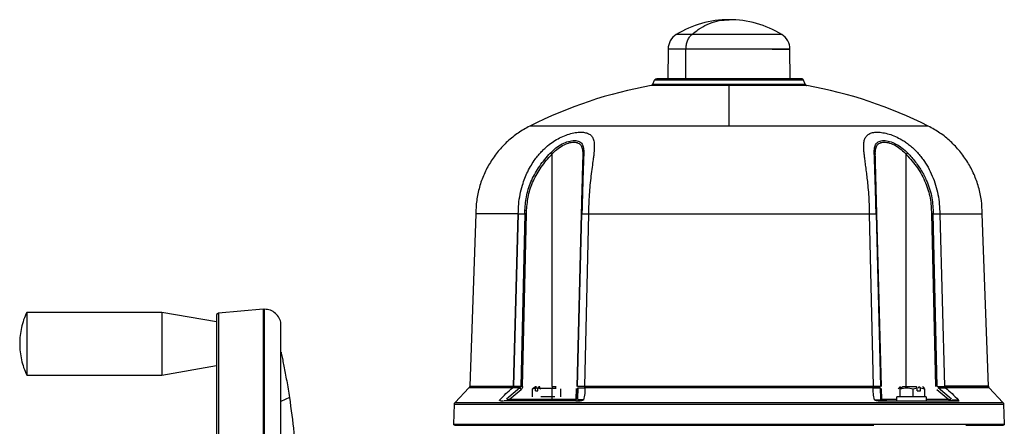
# Model space of a CAD drawing. Header units: millimetres. Extents: x 382 to 2568, y 89 to 1789.
# Tile 41 of 41: x 2084 to 2484, y 1203 to 1368. Entities that reach past the tile are written whole.
import ezdxf

# ---------------------------------------------------------------- set-up
doc = ezdxf.new("R2010")
doc.units = ezdxf.units.MM

msp = doc.modelspace()

# ---------------------------------------------------------------- linework, layer by layer
at = {"color": 7, "linetype": 'Continuous', "lineweight": 25}
for p, q in [((2347.48, 1356.51), (2347.37, 1344.47)), ((2397.16, 1344.47), (2397.06, 1356.51)), ((2341.32, 1342.25), (2342.01, 1343.86)), ((2403.21, 1342.25), (2402.52, 1343.86)), ((2289.22, 1289.48), (2289.22, 1291.05)), ((2289.93, 1289.48), (2289.93, 1291.04)), ((2432.11, 1289.48), (2432.07, 1291.05)), ((2432.4, 1289.48), (2432.36, 1291.04)), ((2269.23, 1289.48), (2266.78, 1219.37)), ((2284.61, 1219.37), (2286.51, 1289.48)), ((2284.67, 1219.37), (2286.57, 1289.48)), ((2286.54, 1289.41), (2286.54, 1289.46)), ((2286.55, 1289.46), (2286.54, 1289.46)), ((2286.55, 1289.46), (2286.54, 1289.41)), ((2286.57, 1289.48), (2289.22, 1289.48)), ((2289.22, 1289.48), (2287.59, 1219.32)), ((2288.3, 1219.31), (2289.93, 1289.48)), ((2312.13, 1289.48), (2310.29, 1219.31)), ((2310.59, 1219.32), (2312.42, 1289.48)), ((2312.42, 1289.48), (2315.07, 1289.48)), ((2315.07, 1289.41), (2313.51, 1219.37)), ((2429.46, 1289.48), (2432.11, 1289.48)), ((2431.02, 1219.37), (2429.46, 1289.41)), ((2432.11, 1289.48), (2433.95, 1219.32)), ((2434.24, 1219.31), (2432.4, 1289.48)), ((2454.61, 1289.48), (2456.23, 1219.31)), ((2455.31, 1289.48), (2457.96, 1289.48)), ((2456.94, 1219.32), (2455.31, 1289.48)), ((2457.96, 1289.41), (2459.86, 1219.37)), ((2458, 1289.41), (2457.98, 1289.46)), ((2477.75, 1219.37), (2475.3, 1289.48)), ((2182.74, 1250.67), (2164.62, 1249.09)), ((2182.74, 1250.67), (2183.32, 1250.7)), ((2141.56, 1249.42), (2086.56, 1249.42)), ((2163.71, 1245.51), (2141.56, 1249.42)), ((2190.01, 1059.34), (2190.01, 1244.01)), ((2141.56, 1223.92), (2163.71, 1227.83)), ((2086.56, 1223.92), (2141.56, 1223.92)), ((2260.82, 1212.74), (2266.48, 1218.69)), ((2287.13, 1218.71), (2281.77, 1214.09)), ((2282.87, 1213.96), (2287.67, 1218.09)), ((2287.13, 1218.71), (2284.32, 1218.71)), ((2287.59, 1219.32), (2284.66, 1219.32)), ((2292.29, 1218.32), (2293.53, 1218.73)), ((2292.57, 1218.43), (2292.29, 1218.32)), ((2292.29, 1215.07), (2292.29, 1218.32)), ((2293.59, 1219.1), (2292.54, 1218.49)), ((2294.57, 1218.32), (2293.51, 1218.73)), ((2293.53, 1218.73), (2294.01, 1219.07)), ((2293.53, 1217.47), (2293.53, 1218.73)), ((2294.97, 1219.07), (2294.49, 1218.73)), ((2294.49, 1217.47), (2294.49, 1218.73)), ((2294.49, 1218.73), (2295.73, 1218.32)), ((2295.35, 1219.07), (2294.97, 1219.07)), ((2295.35, 1218.57), (2295.35, 1219.07)), ((2300.41, 1218.57), (2300.41, 1219.07)), ((2301.64, 1219.07), (2301.64, 1218.57)), ((2303.75, 1218.32), (2303.75, 1215.07)), ((2310.15, 1213.96), (2310.27, 1218.49)), ((2310.26, 1218.09), (2310.15, 1213.96)), ((2313.51, 1219.32), (2310.59, 1219.32)), ((2310.6, 1214.09), (2310.72, 1218.71)), ((2310.72, 1218.71), (2310.6, 1214.09)), ((2310.72, 1218.71), (2313.53, 1218.71)), ((2310.72, 1218.71), (2313.53, 1218.71)), ((2431, 1218.71), (2433.81, 1218.71)), ((2433.95, 1219.32), (2431.02, 1219.32)), ((2431.02, 1219.32), (2433.95, 1219.32)), ((2433.81, 1218.71), (2433.93, 1214.09)), ((2434.38, 1213.96), (2434.26, 1218.49)), ((2434.38, 1213.96), (2434.27, 1218.09)), ((2442.06, 1219.09), (2441.45, 1218.73)), ((2442.92, 1219.07), (2441.88, 1218.32)), ((2441.88, 1215.07), (2441.88, 1218.32)), ((2447.18, 1218.32), (2448.86, 1218.73)), ((2447.18, 1215.07), (2447.18, 1218.32)), ((2448.86, 1218.73), (2448.5, 1219.07)), ((2448.86, 1217.47), (2448.86, 1218.73)), ((2449.5, 1218.57), (2449.5, 1219.07)), ((2449.5, 1219.07), (2449.78, 1219.07)), ((2449.78, 1219.07), (2450.14, 1218.73)), ((2450.14, 1218.73), (2451.81, 1218.32)), ((2450.14, 1217.47), (2450.14, 1218.73)), ((2451.58, 1218.73), (2450.96, 1219.09)), ((2451.81, 1218.32), (2451.48, 1218.77)), ((2451.81, 1218.32), (2451.81, 1215.07)), ((2456.86, 1218.09), (2461.66, 1213.96)), ((2456.94, 1219.32), (2459.87, 1219.32)), ((2462.77, 1214.09), (2457.4, 1218.71)), ((2457.4, 1218.71), (2460.22, 1218.71)), ((2478.05, 1218.69), (2483.71, 1212.74)), ((2282.87, 1213.96), (2282.03, 1213.8)), ((2300.14, 1213.96), (2282.87, 1213.96)), ((2293.53, 1217.47), (2294.49, 1217.47)), ((2301.47, 1215.07), (2295.73, 1215.07)), ((2310.15, 1213.96), (2310.25, 1213.8)), ((2312.97, 1213.83), (2310.56, 1213.83)), ((2310.56, 1213.83), (2312.97, 1213.83)), ((2431.56, 1213.83), (2433.97, 1213.83)), ((2433.93, 1214.09), (2433.97, 1213.83)), ((2434.28, 1213.8), (2434.38, 1213.96)), ((2440.51, 1213.47), (2440.51, 1215.07)), ((2447.18, 1215.07), (2441.88, 1215.07)), ((2451.81, 1215.07), (2447.18, 1215.07)), ((2448.86, 1217.47), (2450.14, 1217.47)), ((2452.51, 1215.07), (2452.51, 1213.47)), ((2461.66, 1213.96), (2462.51, 1213.8)), ((2462.51, 1213.8), (2461.66, 1213.96)), ((2463.03, 1213.83), (2465.44, 1213.83)), ((2260.28, 1203.99), (2260.57, 1212.1)), ((2436.47, 1213.47), (2434.32, 1213.47)), ((2463.77, 1213.47), (2462.67, 1213.47)), ((2463.77, 1213.47), (2465.86, 1213.47)), ((2483.96, 1212.1), (2484.25, 1203.99))]:
    msp.add_line(p, q, dxfattribs=at)
at = {"color": 8, "linetype": 'Continuous', "lineweight": 25}
for p, q in [((2354.66, 1344.47), (2354.74, 1356.51)), ((2300.14, 1313.68), (2300.14, 1219.3)), ((2444.39, 1219.07), (2444.39, 1313.68)), ((2300.14, 1218.35), (2300.14, 1213.96)), ((2193.44, 1214.77), (2190.01, 1213.12)), ((2461.66, 1213.96), (2452.51, 1213.96)), ((2437.14, 1213.31), (2434.53, 1213.31)), ((2464.07, 1213.31), (2462, 1213.31))]:
    msp.add_line(p, q, dxfattribs=at)
at = {"color": 7, "linetype": 'Continuous', "lineweight": 25}
for centre, radius, start, end in [((2372.27, 1327.47), 41, 90.0235, 121.5492), ((2372.27, 1327.47), 41, 58.4507, 90.0235), ((2354.48, 1356.45), 7, 121.5506, 179.5217), ((2390.06, 1356.45), 7, 0.5144, 58.4494), ((2372.27, 1164.47), 180, 100.139, 116.7608), ((2372.27, 1164.47), 180, 63.2391, 79.8617), ((2478.75, 1219.4), 1, 181.9546, 225.2203)]:
    msp.add_arc(centre, radius, start, end, dxfattribs=at)
for points in [[(2357.1, 1362.41), (2358.26, 1363.33), (2360.58, 1365.17), (2364.36, 1367.03), (2368.27, 1368.25), (2370.94, 1368.4), (2372.27, 1368.47)], [(2354.74, 1356.51), (2354.77, 1357.1), (2354.84, 1358.28), (2355.34, 1359.92), (2356.08, 1361.37), (2356.76, 1362.06), (2357.1, 1362.41)], [(2389.8, 1356.51), (2390.88, 1356.51), (2393.04, 1356.51), (2395.31, 1356.51), (2396.74, 1356.51), (2397.22, 1356.51), (2396.74, 1356.51), (2395.32, 1356.51), (2393.01, 1356.51), (2389.91, 1356.51), (2386.13, 1356.51), (2381.81, 1356.51), (2377.13, 1356.51), (2372.27, 1356.51), (2367.4, 1356.51), (2362.73, 1356.51), (2358.37, 1356.51), (2355.95, 1356.51), (2354.74, 1356.51)], [(2341.32, 1342.25), (2341.29, 1342.18), (2341.21, 1342.03), (2341.03, 1341.86), (2340.82, 1341.72), (2340.66, 1341.68), (2340.58, 1341.66)], [(2341.32, 1342.25), (2341.44, 1342.25), (2341.67, 1342.25), (2343.51, 1342.25), (2346.37, 1342.25), (2350.25, 1342.25), (2354.96, 1342.25), (2360.35, 1342.25), (2366.19, 1342.25), (2372.27, 1342.25), (2378.34, 1342.25), (2384.18, 1342.25), (2389.57, 1342.25), (2394.28, 1342.25), (2398.16, 1342.25), (2401.02, 1342.25), (2402.86, 1342.25), (2403.09, 1342.25), (2403.21, 1342.25)], [(2342.01, 1343.86), (2342.05, 1343.95), (2342.14, 1344.12), (2342.37, 1344.32), (2342.64, 1344.45), (2342.83, 1344.46), (2342.93, 1344.47)], [(2402.52, 1343.86), (2402.41, 1343.86), (2402.19, 1343.86), (2400.39, 1343.86), (2397.59, 1343.86), (2393.8, 1343.86), (2389.19, 1343.86), (2383.92, 1343.86), (2378.21, 1343.86), (2372.27, 1343.86), (2366.32, 1343.86), (2360.61, 1343.86), (2355.35, 1343.86), (2350.73, 1343.86), (2346.94, 1343.86), (2344.14, 1343.86), (2342.35, 1343.86), (2342.12, 1343.86), (2342.01, 1343.86)], [(2401.6, 1344.47), (2401.49, 1344.47), (2401.28, 1344.47), (2399.53, 1344.47), (2396.82, 1344.47), (2393.14, 1344.47), (2388.67, 1344.47), (2383.57, 1344.47), (2378.03, 1344.47), (2372.27, 1344.47), (2366.51, 1344.47), (2360.97, 1344.47), (2355.86, 1344.47), (2351.39, 1344.47), (2347.71, 1344.47), (2345, 1344.47), (2343.26, 1344.47), (2343.04, 1344.47), (2342.93, 1344.47)], [(2402.52, 1343.86), (2402.48, 1343.95), (2402.39, 1344.12), (2402.16, 1344.32), (2401.9, 1344.45), (2401.7, 1344.46), (2401.6, 1344.47)], [(2403.21, 1342.25), (2403.24, 1342.18), (2403.32, 1342.03), (2403.5, 1341.86), (2403.71, 1341.72), (2403.87, 1341.68), (2403.95, 1341.66)], [(2372.27, 1341.66), (2370.19, 1341.66), (2366.04, 1341.66), (2360.06, 1341.66), (2354.55, 1341.66), (2349.72, 1341.66), (2345.75, 1341.66), (2342.82, 1341.66), (2340.93, 1341.66), (2340.7, 1341.66), (2340.58, 1341.66)], [(2372.27, 1325.19), (2372.27, 1327.07), (2372.27, 1330.83), (2372.27, 1335.35), (2372.27, 1339.1), (2372.27, 1340.81), (2372.27, 1341.66)], [(2403.95, 1341.66), (2403.83, 1341.66), (2403.6, 1341.66), (2401.71, 1341.66), (2398.79, 1341.66), (2394.81, 1341.66), (2389.98, 1341.66), (2384.47, 1341.66), (2378.49, 1341.66), (2374.34, 1341.66), (2372.27, 1341.66)], [(2291.22, 1325.19), (2289.61, 1324.3), (2286.39, 1322.51), (2282.09, 1319.02), (2278.27, 1315.02), (2275.06, 1310.51), (2272.49, 1305.61), (2270.63, 1300.41), (2269.45, 1294.99), (2269.3, 1291.32), (2269.23, 1289.48)], [(2372.27, 1325.19), (2368.73, 1325.19), (2361.66, 1325.19), (2351.23, 1325.19), (2341.16, 1325.19), (2331.63, 1325.19), (2322.79, 1325.19), (2314.79, 1325.19), (2307.78, 1325.19), (2301.88, 1325.19), (2297.17, 1325.19), (2293.77, 1325.19), (2291.62, 1325.19), (2291.35, 1325.19), (2291.22, 1325.19)], [(2453.31, 1325.19), (2453.18, 1325.19), (2452.91, 1325.19), (2450.76, 1325.19), (2447.36, 1325.19), (2442.66, 1325.19), (2436.75, 1325.19), (2429.74, 1325.19), (2421.75, 1325.19), (2412.91, 1325.19), (2403.37, 1325.19), (2393.3, 1325.19), (2382.88, 1325.19), (2375.8, 1325.19), (2372.27, 1325.19)], [(2475.3, 1289.48), (2475.23, 1291.32), (2475.08, 1294.99), (2473.9, 1300.41), (2472.05, 1305.61), (2469.47, 1310.51), (2466.26, 1315.02), (2462.45, 1319.02), (2458.14, 1322.51), (2454.92, 1324.3), (2453.31, 1325.19)], [(2286.51, 1289.48), (2284.72, 1289.48), (2281.15, 1289.48), (2276.89, 1289.48), (2273.48, 1289.48), (2271.05, 1289.48), (2269.51, 1289.48), (2269.32, 1289.48), (2269.23, 1289.48)], [(2289.93, 1289.48), (2289.86, 1289.48), (2289.73, 1289.48), (2289.54, 1289.48), (2289.37, 1289.48), (2289.27, 1289.48), (2289.22, 1289.48)], [(2312.42, 1289.48), (2312.38, 1289.48), (2312.29, 1289.48), (2312.2, 1289.48), (2312.14, 1289.48), (2312.14, 1289.48), (2312.13, 1289.48)], [(2315.15, 1289.48), (2318, 1289.48), (2323.7, 1289.48), (2332.87, 1289.48), (2342.38, 1289.48), (2352.18, 1289.48), (2362.18, 1289.48), (2372.27, 1289.48), (2382.36, 1289.48), (2392.35, 1289.48), (2402.15, 1289.48), (2411.66, 1289.48), (2420.83, 1289.48), (2426.53, 1289.48), (2429.38, 1289.48)], [(2432.4, 1289.48), (2432.4, 1289.48), (2432.39, 1289.48), (2432.33, 1289.48), (2432.24, 1289.48), (2432.15, 1289.48), (2432.11, 1289.48)], [(2455.31, 1289.48), (2455.26, 1289.48), (2455.17, 1289.48), (2454.99, 1289.48), (2454.8, 1289.48), (2454.67, 1289.48), (2454.61, 1289.48)], [(2458.02, 1289.48), (2459.81, 1289.48), (2463.38, 1289.48), (2467.64, 1289.48), (2471.05, 1289.48), (2473.48, 1289.48), (2475.02, 1289.48), (2475.21, 1289.48), (2475.3, 1289.48)], [(2182.74, 1250.67), (2182.74, 1250.58), (2182.74, 1250.4), (2182.74, 1248.91), (2182.74, 1246.56), (2182.74, 1243.28), (2182.74, 1239.12), (2182.74, 1234.12), (2182.74, 1228.32), (2182.74, 1221.79), (2182.74, 1214.58), (2182.74, 1206.76), (2182.74, 1198.41), (2182.74, 1189.62), (2182.74, 1180.46), (2182.74, 1171.02), (2182.74, 1161.39), (2182.74, 1151.67), (2182.74, 1141.95), (2182.74, 1132.33), (2182.74, 1122.89), (2182.74, 1113.72), (2182.74, 1104.93), (2182.74, 1096.58), (2182.74, 1088.77), (2182.74, 1081.55), (2182.74, 1075.02), (2182.74, 1069.22), (2182.74, 1064.22), (2182.74, 1060.06), (2182.74, 1056.78), (2182.74, 1054.43), (2182.74, 1052.95), (2182.74, 1052.76), (2182.74, 1052.67)], [(2183.32, 1052.65), (2183.32, 1052.74), (2183.32, 1052.92), (2183.32, 1054.4), (2183.32, 1056.75), (2183.32, 1060.04), (2183.32, 1064.2), (2183.32, 1069.2), (2183.32, 1075), (2183.32, 1081.54), (2183.32, 1088.75), (2183.32, 1096.57), (2183.32, 1104.92), (2183.32, 1113.71), (2183.32, 1122.88), (2183.32, 1132.32), (2183.32, 1141.95), (2183.32, 1151.67), (2183.32, 1161.39), (2183.32, 1171.02), (2183.32, 1180.46), (2183.32, 1189.63), (2183.32, 1198.43), (2183.32, 1206.77), (2183.32, 1214.59), (2183.32, 1221.81), (2183.32, 1228.34), (2183.32, 1234.14), (2183.32, 1239.14), (2183.32, 1243.3), (2183.32, 1246.59), (2183.32, 1248.94), (2183.32, 1250.42), (2183.32, 1250.6), (2183.32, 1250.7)], [(2086.56, 1249.42), (2086.12, 1248.41), (2085.25, 1246.4), (2084.38, 1243.21), (2083.82, 1239.96), (2083.75, 1237.77), (2083.71, 1236.67)], [(2086.56, 1249.42), (2086.56, 1249.37), (2086.56, 1249.28), (2086.56, 1248.52), (2086.56, 1247.34), (2086.56, 1245.74), (2086.56, 1243.8), (2086.56, 1241.58), (2086.56, 1239.17), (2086.56, 1236.67), (2086.56, 1234.17), (2086.56, 1231.76), (2086.56, 1229.54), (2086.56, 1227.6), (2086.56, 1226), (2086.56, 1224.82), (2086.56, 1224.06), (2086.56, 1223.97), (2086.56, 1223.92)], [(2141.56, 1249.42), (2141.56, 1249.37), (2141.56, 1249.28), (2141.56, 1248.52), (2141.56, 1247.34), (2141.56, 1245.74), (2141.56, 1243.8), (2141.56, 1241.58), (2141.56, 1239.17), (2141.56, 1236.67), (2141.56, 1234.17), (2141.56, 1231.76), (2141.56, 1229.54), (2141.56, 1227.6), (2141.56, 1226), (2141.56, 1224.82), (2141.56, 1224.06), (2141.56, 1223.97), (2141.56, 1223.92)], [(2164.62, 1249.09), (2164.5, 1249.06), (2164.26, 1249.01), (2163.96, 1248.78), (2163.75, 1248.46), (2163.73, 1248.21), (2163.71, 1248.09)], [(2163.71, 1248.09), (2163.71, 1248), (2163.71, 1247.82), (2163.71, 1246.38), (2163.71, 1244.09), (2163.71, 1240.89), (2163.71, 1236.84), (2163.71, 1231.97), (2163.71, 1226.32), (2163.71, 1219.96), (2163.71, 1212.94), (2163.71, 1205.32), (2163.71, 1197.2), (2163.71, 1188.63), (2163.71, 1179.7), (2163.71, 1170.51), (2163.71, 1161.14), (2163.71, 1151.67), (2163.71, 1142.21), (2163.71, 1132.83), (2163.71, 1123.64), (2163.71, 1114.71), (2163.71, 1106.15), (2163.71, 1098.02), (2163.71, 1090.41), (2163.71, 1083.38), (2163.71, 1077.02), (2163.71, 1071.37), (2163.71, 1066.5), (2163.71, 1062.45), (2163.71, 1059.25), (2163.71, 1056.96), (2163.71, 1055.52), (2163.71, 1055.34), (2163.71, 1055.25)], [(2164.62, 1249.09), (2164.62, 1249), (2164.62, 1248.81), (2164.62, 1247.36), (2164.62, 1245.04), (2164.62, 1241.81), (2164.62, 1237.72), (2164.62, 1232.8), (2164.62, 1227.1), (2164.62, 1220.66), (2164.62, 1213.57), (2164.62, 1205.88), (2164.62, 1197.67), (2164.62, 1189.01), (2164.62, 1179.99), (2164.62, 1170.71), (2164.62, 1161.23), (2164.62, 1151.67), (2164.62, 1142.11), (2164.62, 1132.64), (2164.62, 1123.35), (2164.62, 1114.33), (2164.62, 1105.68), (2164.62, 1097.46), (2164.62, 1089.77), (2164.62, 1082.68), (2164.62, 1076.25), (2164.62, 1070.54), (2164.62, 1065.62), (2164.62, 1061.53), (2164.62, 1058.3), (2164.62, 1055.99), (2164.62, 1054.53), (2164.62, 1054.35), (2164.62, 1054.26)], [(2083.71, 1236.67), (2083.75, 1235.57), (2083.82, 1233.38), (2084.38, 1230.13), (2085.25, 1226.95), (2086.12, 1224.93), (2086.56, 1223.92)], [(2266.78, 1219.37), (2266.77, 1219.31), (2266.76, 1219.18), (2266.7, 1219), (2266.61, 1218.83), (2266.53, 1218.74), (2266.48, 1218.69)], [(2284.24, 1218.69), (2282.41, 1218.69), (2278.74, 1218.69), (2274.36, 1218.69), (2270.85, 1218.69), (2268.36, 1218.69), (2266.78, 1218.69), (2266.58, 1218.69), (2266.48, 1218.69)], [(2266.78, 1219.37), (2266.88, 1219.37), (2267.07, 1219.37), (2268.66, 1219.37), (2271.17, 1219.37), (2274.69, 1219.37), (2279.08, 1219.37), (2282.77, 1219.37), (2284.61, 1219.37)], [(2287.67, 1218.09), (2287.62, 1218.15), (2287.51, 1218.28), (2287.36, 1218.45), (2287.23, 1218.6), (2287.16, 1218.67), (2287.13, 1218.71)], [(2288.3, 1219.31), (2288.23, 1219.31), (2288.1, 1219.31), (2287.91, 1219.31), (2287.74, 1219.32), (2287.64, 1219.32), (2287.59, 1219.32)], [(2295.35, 1218.57), (2295.73, 1218.57), (2296.47, 1218.57), (2297.84, 1218.57), (2299.23, 1218.57), (2300.02, 1218.57), (2300.41, 1218.57)], [(2301.64, 1219.07), (2301.79, 1219.07), (2302.1, 1219.07), (2301.97, 1219.07), (2301.43, 1219.07), (2300.75, 1219.07), (2300.41, 1219.07)], [(2300.41, 1218.57), (2300.75, 1218.57), (2301.43, 1218.57), (2301.97, 1218.57), (2302.1, 1218.57), (2301.79, 1218.57), (2301.64, 1218.57)], [(2313.59, 1219.37), (2316.51, 1219.37), (2322.37, 1219.37), (2331.78, 1219.37), (2341.55, 1219.37), (2351.62, 1219.37), (2361.89, 1219.37), (2372.27, 1219.37), (2382.64, 1219.37), (2392.91, 1219.37), (2402.98, 1219.37), (2412.75, 1219.37), (2422.16, 1219.37), (2428.02, 1219.37), (2430.95, 1219.37)], [(2430.93, 1218.69), (2428, 1218.69), (2422.14, 1218.69), (2412.73, 1218.69), (2402.96, 1218.69), (2392.89, 1218.69), (2382.63, 1218.69), (2372.27, 1218.69), (2361.9, 1218.69), (2351.64, 1218.69), (2341.57, 1218.69), (2331.81, 1218.69), (2322.39, 1218.69), (2316.53, 1218.69), (2313.6, 1218.69)], [(2448.5, 1219.07), (2448.01, 1219.07), (2447.04, 1219.07), (2445.45, 1219.07), (2443.98, 1219.07), (2443.28, 1219.07), (2442.92, 1219.07)], [(2459.92, 1219.37), (2461.77, 1219.37), (2465.45, 1219.37), (2469.85, 1219.37), (2473.36, 1219.37), (2475.89, 1219.37), (2477.41, 1219.37), (2477.92, 1219.37), (2477.41, 1219.37), (2475.89, 1219.37), (2473.36, 1219.37), (2469.85, 1219.37), (2465.45, 1219.37), (2461.77, 1219.37), (2459.92, 1219.37)], [(2478.05, 1218.69), (2477.95, 1218.69), (2477.75, 1218.69), (2476.18, 1218.69), (2473.68, 1218.69), (2470.17, 1218.69), (2465.79, 1218.69), (2462.12, 1218.69), (2460.29, 1218.69)], [(2193.44, 1214.77), (2194.09, 1210.01), (2195.4, 1200.48), (2196.49, 1186.09), (2196.64, 1176.48), (2196.71, 1171.67)], [(2310.15, 1213.96), (2310.12, 1213.96), (2310.04, 1213.96), (2309.45, 1213.96), (2308.52, 1213.96), (2307.27, 1213.96), (2305.74, 1213.96), (2304, 1213.96), (2302.11, 1213.96), (2300.8, 1213.96), (2300.14, 1213.96)], [(2300.14, 1213.96), (2300.14, 1213.89), (2300.14, 1213.77), (2300.14, 1213.6), (2300.14, 1213.49), (2300.14, 1213.48), (2300.14, 1213.47)], [(2433.93, 1214.09), (2434, 1214.05), (2434.15, 1213.97), (2434.24, 1213.85), (2434.28, 1213.8)], [(2452.51, 1215.07), (2452.42, 1215.07), (2452.24, 1215.07), (2450.85, 1215.07), (2448.87, 1215.07), (2446.51, 1215.07), (2444.15, 1215.07), (2442.17, 1215.07), (2440.78, 1215.07), (2440.6, 1215.07), (2440.51, 1215.07)], [(2260.57, 1212.1), (2260.58, 1212.22), (2260.61, 1212.45), (2260.75, 1212.64), (2260.82, 1212.74)], [(2260.57, 1212.1), (2260.67, 1212.1), (2260.88, 1212.1), (2262.55, 1212.1), (2265.2, 1212.1), (2268.91, 1212.1), (2273.6, 1212.1), (2279.24, 1212.1), (2285.78, 1212.1), (2293.16, 1212.1), (2301.29, 1212.1), (2310.11, 1212.1), (2319.53, 1212.1), (2329.45, 1212.1), (2339.79, 1212.1), (2350.44, 1212.1), (2361.3, 1212.1), (2372.27, 1212.1), (2383.23, 1212.1), (2394.09, 1212.1), (2404.74, 1212.1), (2415.08, 1212.1), (2425.01, 1212.1), (2434.42, 1212.1), (2443.24, 1212.1), (2451.38, 1212.1), (2458.75, 1212.1), (2465.29, 1212.1), (2470.93, 1212.1), (2475.63, 1212.1), (2479.33, 1212.1), (2481.98, 1212.1), (2483.65, 1212.1), (2483.86, 1212.1), (2483.96, 1212.1)], [(2260.82, 1212.74), (2260.93, 1212.74), (2261.13, 1212.74), (2262.8, 1212.74), (2265.45, 1212.74), (2269.14, 1212.74), (2273.82, 1212.74), (2279.45, 1212.74), (2285.98, 1212.74), (2293.34, 1212.74), (2301.45, 1212.74), (2310.25, 1212.74), (2319.65, 1212.74), (2329.55, 1212.74), (2339.86, 1212.74), (2350.49, 1212.74), (2361.33, 1212.74), (2372.27, 1212.74), (2383.21, 1212.74), (2394.04, 1212.74), (2404.67, 1212.74), (2414.98, 1212.74), (2424.88, 1212.74), (2434.28, 1212.74), (2443.08, 1212.74), (2451.2, 1212.74), (2458.55, 1212.74), (2465.08, 1212.74), (2470.71, 1212.74), (2475.39, 1212.74), (2479.09, 1212.74), (2481.73, 1212.74), (2483.4, 1212.74), (2483.61, 1212.74), (2483.71, 1212.74)], [(2310.21, 1213.47), (2307.37, 1213.47), (2301.7, 1213.47), (2293.99, 1213.47), (2286.88, 1213.47), (2282.8, 1213.47), (2280.77, 1213.47)], [(2440.51, 1213.47), (2440.6, 1213.47), (2440.78, 1213.47), (2442.17, 1213.47), (2444.15, 1213.47), (2446.51, 1213.47), (2448.87, 1213.47), (2450.85, 1213.47), (2452.24, 1213.47), (2452.42, 1213.47), (2452.51, 1213.47)], [(2464.07, 1213.31), (2464.05, 1213.33), (2464.01, 1213.38), (2463.93, 1213.43), (2463.85, 1213.46), (2463.79, 1213.47), (2463.77, 1213.47)], [(2483.71, 1212.74), (2483.78, 1212.64), (2483.92, 1212.45), (2483.95, 1212.22), (2483.96, 1212.1)], [(2260.28, 1203.99), (2260.39, 1203.99), (2260.6, 1203.99), (2262.27, 1203.99), (2264.93, 1203.99), (2268.64, 1203.99), (2273.35, 1203.99), (2279.01, 1203.99), (2285.56, 1203.99), (2292.96, 1203.99), (2301.11, 1203.99), (2309.95, 1203.99), (2319.39, 1203.99), (2329.34, 1203.99), (2339.71, 1203.99), (2350.38, 1203.99), (2361.27, 1203.99), (2372.27, 1203.99), (2383.26, 1203.99), (2394.15, 1203.99), (2404.82, 1203.99), (2415.19, 1203.99), (2425.14, 1203.99), (2434.58, 1203.99), (2443.42, 1203.99), (2451.58, 1203.99), (2458.97, 1203.99), (2465.53, 1203.99), (2471.18, 1203.99), (2475.89, 1203.99), (2479.6, 1203.99), (2482.26, 1203.99), (2483.94, 1203.99), (2484.14, 1203.99), (2484.25, 1203.99)], [(2260.78, 1203.47), (2260.75, 1203.47), (2260.68, 1203.48), (2260.59, 1203.51), (2260.5, 1203.56), (2260.42, 1203.62), (2260.36, 1203.7), (2260.31, 1203.79), (2260.29, 1203.89), (2260.28, 1203.95), (2260.28, 1203.99)], [(2484.25, 1203.99), (2484.25, 1203.95), (2484.25, 1203.89), (2484.22, 1203.79), (2484.17, 1203.7), (2484.11, 1203.62), (2484.03, 1203.56), (2483.94, 1203.51), (2483.85, 1203.48), (2483.78, 1203.47), (2483.75, 1203.47)]]:
    msp.add_open_spline(points, degree=3, dxfattribs=at)
at = {"color": 8, "linetype": 'Continuous', "lineweight": 25}
for points in [[(2357.1, 1362.41), (2356.16, 1362.41), (2354.28, 1362.41), (2352.33, 1362.41), (2351.05, 1362.41), (2350.89, 1362.41), (2350.81, 1362.41)], [(2393.72, 1362.41), (2393.64, 1362.41), (2393.48, 1362.41), (2392.2, 1362.41), (2390.22, 1362.41), (2387.53, 1362.41), (2384.26, 1362.41), (2380.53, 1362.41), (2376.48, 1362.41), (2372.27, 1362.41), (2368.05, 1362.41), (2364.01, 1362.41), (2360.24, 1362.41), (2358.15, 1362.41), (2357.1, 1362.41)], [(2354.74, 1356.51), (2353.65, 1356.51), (2351.49, 1356.51), (2349.23, 1356.51), (2347.75, 1356.51), (2347.57, 1356.51), (2347.48, 1356.51)]]:
    msp.add_open_spline(points, degree=3, dxfattribs=at)
at = {"color": 7, "linetype": 'Continuous', "lineweight": 25}
for points, knots in [([(2286.54, 1289.46), (2286.57, 1290.79), (2286.64, 1293.45), (2287.23, 1297.38), (2288.11, 1300.92), (2289.18, 1304), (2290.38, 1306.74), (2291.77, 1309.3), (2293.24, 1311.53), (2294.65, 1313.34), (2295.96, 1314.82), (2297.6, 1316.45), (2299.6, 1318.11), (2302.08, 1319.75), (2304.65, 1321.06), (2307.27, 1322.02), (2309.78, 1322.59), (2312.05, 1322.77), (2313.98, 1322.57), (2315.51, 1321.99), (2316.58, 1321.02), (2317.13, 1319.85), (2317.39, 1318.63), (2317.48, 1317.44), (2317.46, 1316.14), (2317.37, 1314.74), (2317.21, 1313.26), (2316.95, 1311.18), (2316.57, 1308.41), (2316.1, 1304.89), (2315.69, 1301.18), (2315.37, 1297.33), (2315.15, 1293.43), (2315.12, 1290.78), (2315.11, 1289.46)], [0, 0, 0, 0, 0.0419839, 0.084172, 0.1252213, 0.1575368, 0.1876125, 0.2202109, 0.2500956, 0.272266, 0.2930923, 0.312635, 0.3452381, 0.375195, 0.4065587, 0.4379984, 0.4692531, 0.5006734, 0.5319909, 0.5632412, 0.5945075, 0.6258131, 0.645555, 0.6663955, 0.6885081, 0.7080802, 0.7289404, 0.7511485, 0.7912993, 0.8329564, 0.8755225, 0.9163011, 0.9582327, 1, 1, 1, 1]), ([(2429.43, 1289.46), (2429.41, 1290.79), (2429.38, 1293.45), (2429.16, 1297.38), (2428.87, 1300.92), (2428.53, 1304), (2428.19, 1306.74), (2427.84, 1309.3), (2427.54, 1311.53), (2427.31, 1313.34), (2427.16, 1314.82), (2427.05, 1316.45), (2427.06, 1318.11), (2427.34, 1319.75), (2427.98, 1321.06), (2429.08, 1322.02), (2430.62, 1322.59), (2432.57, 1322.77), (2434.85, 1322.57), (2437.36, 1321.99), (2439.98, 1321.02), (2442.25, 1319.85), (2444.16, 1318.63), (2445.75, 1317.44), (2447.25, 1316.14), (2448.65, 1314.74), (2449.96, 1313.26), (2451.56, 1311.18), (2453.31, 1308.41), (2455.03, 1304.89), (2456.36, 1301.18), (2457.31, 1297.33), (2457.89, 1293.43), (2457.96, 1290.78), (2458, 1289.46)], [0, 0, 0, 0, 0.041984, 0.084172, 0.125221, 0.157537, 0.187612, 0.220211, 0.250096, 0.272266, 0.293092, 0.312635, 0.345238, 0.375195, 0.406559, 0.437998, 0.469253, 0.500673, 0.531991, 0.563241, 0.594507, 0.625813, 0.645555, 0.666396, 0.688508, 0.70808, 0.72894, 0.751149, 0.791299, 0.832956, 0.875522, 0.916301, 0.958233, 1, 1, 1, 1]), ([(2299.56, 1314.23), (2300.31, 1314.94), (2301.79, 1316.37), (2304.38, 1318), (2307.02, 1319.08), (2309.46, 1319.46), (2311.36, 1319.07), (2312.58, 1317.99), (2313.17, 1316.36), (2313.18, 1314.94), (2313.19, 1314.23)], [0, 0, 0, 0, 0.125704, 0.25087, 0.375936, 0.500734, 0.62525, 0.750121, 0.875175, 1, 1, 1, 1]), ([(2300.14, 1313.68), (2300.82, 1314.37), (2302.16, 1315.74), (2304.53, 1317.34), (2306.98, 1318.42), (2309.25, 1318.79), (2311.04, 1318.41), (2312.18, 1317.33), (2312.74, 1315.73), (2312.76, 1314.36), (2312.77, 1313.68)], [0, 0, 0, 0, 0.125728, 0.250906, 0.375974, 0.50076, 0.625244, 0.750105, 0.875167, 1, 1, 1, 1]), ([(2431.35, 1314.23), (2431.35, 1314.94), (2431.36, 1316.37), (2431.96, 1318), (2433.18, 1319.08), (2435.1, 1319.46), (2437.53, 1319.07), (2440.17, 1317.99), (2442.75, 1316.36), (2444.23, 1314.94), (2444.97, 1314.23)], [0, 0, 0, 0, 0.125704, 0.25087, 0.375936, 0.500734, 0.62525, 0.750121, 0.875175, 1, 1, 1, 1]), ([(2431.77, 1313.68), (2431.78, 1314.37), (2431.8, 1315.74), (2432.36, 1317.34), (2433.51, 1318.42), (2435.3, 1318.79), (2437.58, 1318.41), (2440.02, 1317.33), (2442.38, 1315.73), (2443.72, 1314.36), (2444.39, 1313.68)], [0, 0, 0, 0, 0.125728, 0.250906, 0.375974, 0.50076, 0.625244, 0.750105, 0.875167, 1, 1, 1, 1]), ([(2289.22, 1291.05), (2289.39, 1293.11), (2289.75, 1297.29), (2291.89, 1303.35), (2295.1, 1309.15), (2298.06, 1312.52), (2299.56, 1314.23)], [0, 0, 0, 0, 0.238522, 0.483324, 0.737239, 1, 1, 1, 1]), ([(2299.56, 1314.23), (2299.6, 1314.2), (2299.67, 1314.13), (2299.81, 1313.99), (2299.97, 1313.84), (2300.09, 1313.73), (2300.14, 1313.68)], [0, 0, 0, 0, 0.246545, 0.5, 0.753455, 1, 1, 1, 1]), ([(2313.19, 1314.23), (2313.14, 1313.02), (2313.06, 1310.63), (2312.92, 1306.67), (2312.8, 1302.86), (2312.69, 1299.29), (2312.57, 1294.98), (2312.48, 1291.67), (2312.42, 1289.48)], [0, 0, 0, 0, 0.1775351, 0.3492808, 0.5167782, 0.6405039, 0.7619766, 1, 1, 1, 1]), ([(2313.19, 1314.23), (2313.13, 1314.2), (2313.01, 1314.13), (2312.87, 1313.99), (2312.78, 1313.84), (2312.77, 1313.73), (2312.77, 1313.68)], [0, 0, 0, 0, 0.246545, 0.5, 0.753455, 1, 1, 1, 1]), ([(2432.07, 1291.05), (2432.01, 1293.11), (2431.9, 1297.29), (2431.72, 1303.35), (2431.53, 1309.15), (2431.41, 1312.52), (2431.35, 1314.23)], [0, 0, 0, 0, 0.2385219, 0.4833243, 0.7372391, 1, 1, 1, 1]), ([(2431.35, 1314.23), (2431.4, 1314.2), (2431.53, 1314.13), (2431.66, 1313.99), (2431.75, 1313.84), (2431.76, 1313.73), (2431.77, 1313.68)], [0, 0, 0, 0, 0.246545, 0.5, 0.753455, 1, 1, 1, 1]), ([(2444.97, 1314.23), (2444.93, 1314.2), (2444.86, 1314.13), (2444.72, 1313.99), (2444.56, 1313.84), (2444.45, 1313.73), (2444.39, 1313.68)], [0, 0, 0, 0, 0.246545, 0.5, 0.753455, 1, 1, 1, 1]), ([(2444.97, 1314.23), (2446.06, 1313.02), (2448.21, 1310.63), (2450.84, 1306.67), (2452.75, 1302.86), (2454.03, 1299.29), (2455.12, 1294.98), (2455.24, 1291.67), (2455.31, 1289.48)], [0, 0, 0, 0, 0.177535, 0.349281, 0.516778, 0.640504, 0.761977, 1, 1, 1, 1]), ([(2289.93, 1291.04), (2290.1, 1293.05), (2290.45, 1297.13), (2292.57, 1303.06), (2295.74, 1308.73), (2298.65, 1312.01), (2300.14, 1313.68)], [0, 0, 0, 0, 0.237637, 0.482598, 0.736633, 1, 1, 1, 1]), ([(2312.77, 1313.68), (2312.72, 1311.9), (2312.63, 1308.41), (2312.49, 1303.3), (2312.38, 1299.08), (2312.27, 1294.87), (2312.19, 1291.63), (2312.13, 1289.48)], [0, 0, 0, 0, 0.2634585, 0.5173128, 0.640673, 0.7623364, 1, 1, 1, 1]), ([(2432.36, 1291.04), (2432.31, 1293.05), (2432.2, 1297.13), (2432.04, 1303.06), (2431.9, 1308.73), (2431.81, 1312.01), (2431.77, 1313.68)], [0, 0, 0, 0, 0.237637, 0.482598, 0.736633, 1, 1, 1, 1]), ([(2444.39, 1313.68), (2445.96, 1311.9), (2449.05, 1308.41), (2451.81, 1303.3), (2453.34, 1299.08), (2454.42, 1294.87), (2454.53, 1291.63), (2454.61, 1289.48)], [0, 0, 0, 0, 0.263458, 0.517313, 0.640673, 0.762336, 1, 1, 1, 1]), ([(2289.22, 1291.05), (2289.27, 1291.05), (2289.37, 1291.05), (2289.54, 1291.04), (2289.73, 1291.04), (2289.86, 1291.04), (2289.93, 1291.04)], [0, 0, 0, 0, 0.247577, 0.5, 0.752423, 1, 1, 1, 1]), ([(2432.07, 1291.05), (2432.11, 1291.05), (2432.2, 1291.05), (2432.29, 1291.04), (2432.35, 1291.04), (2432.36, 1291.04), (2432.36, 1291.04)], [0, 0, 0, 0, 0.247577, 0.5, 0.752423, 1, 1, 1, 1]), ([(2286.54, 1289.41), (2286.53, 1289.43), (2286.53, 1289.45), (2286.52, 1289.47), (2286.51, 1289.48), (2286.51, 1289.48), (2286.51, 1289.48)], [0, 0, 0, 0, 0.647567, 0.8504626, 0.9294357, 1, 1, 1, 1]), ([(2286.55, 1289.46), (2286.55, 1289.46), (2286.56, 1289.47), (2286.57, 1289.47), (2286.57, 1289.48), (2286.57, 1289.48)], [0, 0, 0, 0, 0.580006, 0.8024757, 1, 1, 1, 1]), ([(2189.92, 1244.01), (2189.94, 1244.28), (2190.05, 1245.35), (2189.34, 1247.18), (2187.87, 1249.11), (2185.75, 1250.44), (2184.13, 1250.61), (2183.32, 1250.7)], [0, 0, 0, 0, 0.076008, 0.307006, 0.538004, 0.769002, 1, 1, 1, 1]), ([(2190.01, 1233.17), (2190.01, 1233.17), (2190.07, 1232.93), (2190.29, 1231.92), (2190.68, 1230.09), (2191.2, 1227.53), (2191.75, 1224.69), (2192.32, 1221.58), (2192.9, 1218.25), (2193.26, 1215.93), (2193.44, 1214.77)], [0, 0, 0, 0, 0.000429, 0.082478, 0.235797, 0.387852, 0.540796, 0.693357, 0.846357, 1, 1, 1, 1]), ([(2279.05, 1213.84), (2279.86, 1214.7), (2281.48, 1216.41), (2283.32, 1217.93), (2284.24, 1218.69)], [0, 0, 0, 0, 0.499814, 1, 1, 1, 1]), ([(2284.66, 1219.32), (2284.63, 1219.19), (2284.56, 1218.96), (2284.39, 1218.78), (2284.32, 1218.71)], [0, 0, 0, 0, 0.554548, 1, 1, 1, 1]), ([(2287.13, 1218.71), (2287.25, 1218.79), (2287.43, 1218.91), (2287.57, 1219.14), (2287.58, 1219.26), (2287.59, 1219.32)], [0, 0, 0, 0, 0.564085, 0.793236, 1, 1, 1, 1]), ([(2288.3, 1219.31), (2288.29, 1219.2), (2288.27, 1218.97), (2288.09, 1218.53), (2287.84, 1218.27), (2287.67, 1218.09)], [0, 0, 0, 0, 0.23653, 0.479449, 1, 1, 1, 1]), ([(2294.01, 1219.07), (2293.8, 1219.07), (2293.52, 1219.07), (2293.59, 1219.07), (2293.6, 1219.07)], [0, 0, 0, 0, 0.754527, 1, 1, 1, 1]), ([(2313.6, 1218.69), (2313.62, 1217.93), (2313.66, 1216.41), (2313.25, 1214.7), (2313.04, 1213.84)], [0, 0, 0, 0, 0.4998207, 1, 1, 1, 1]), ([(2313.53, 1218.71), (2313.54, 1218.78), (2313.55, 1218.96), (2313.53, 1219.19), (2313.51, 1219.32)], [0, 0, 0, 0, 0.4454518, 1, 1, 1, 1]), ([(2431.49, 1213.84), (2431.28, 1214.7), (2430.88, 1216.41), (2430.91, 1217.93), (2430.93, 1218.69)], [0, 0, 0, 0, 0.499814, 1, 1, 1, 1]), ([(2431.02, 1219.32), (2431, 1219.19), (2430.98, 1218.96), (2430.99, 1218.78), (2431, 1218.71)], [0, 0, 0, 0, 0.554548, 1, 1, 1, 1]), ([(2441.21, 1218.32), (2441.32, 1218.54), (2441.55, 1218.99), (2441.77, 1218.54), (2441.88, 1218.32)], [0, 0, 0, 0, 0.500933, 1, 1, 1, 1]), ([(2441.88, 1218.32), (2442.77, 1218.54), (2444.54, 1218.99), (2446.3, 1218.54), (2447.18, 1218.32)], [0, 0, 0, 0, 0.500933, 1, 1, 1, 1]), ([(2460.22, 1218.71), (2460.14, 1218.78), (2459.98, 1218.96), (2459.91, 1219.19), (2459.87, 1219.32)], [0, 0, 0, 0, 0.445452, 1, 1, 1, 1]), ([(2460.29, 1218.69), (2461.21, 1217.93), (2463.05, 1216.41), (2464.67, 1214.7), (2465.48, 1213.84)], [0, 0, 0, 0, 0.499821, 1, 1, 1, 1]), ([(2280.46, 1213.31), (2280.13, 1213.31), (2279.64, 1213.32), (2279.16, 1213.43), (2278.99, 1213.54), (2278.95, 1213.64), (2278.96, 1213.7), (2278.99, 1213.77), (2279.03, 1213.82), (2279.05, 1213.84)], [0, 0, 0, 0, 0.498501, 0.748482, 0.873608, 0.91279, 0.944941, 0.972701, 1, 1, 1, 1]), ([(2309.83, 1213.51), (2309.84, 1213.51), (2309.9, 1213.52), (2310.01, 1213.61), (2310.13, 1213.76), (2310.15, 1213.89), (2310.15, 1213.96)], [0, 0, 0, 0, 0.013483, 0.342322, 0.671161, 1, 1, 1, 1]), ([(2313.04, 1213.84), (2313.03, 1213.82), (2313.01, 1213.77), (2312.94, 1213.7), (2312.84, 1213.64), (2312.63, 1213.54), (2312.17, 1213.43), (2311.25, 1213.32), (2310.5, 1213.31), (2310, 1213.31)], [0, 0, 0, 0, 0.0270686, 0.0545614, 0.0863226, 0.1249504, 0.2497142, 0.4997495, 1, 1, 1, 1]), ([(2434.53, 1213.31), (2434.03, 1213.31), (2433.29, 1213.32), (2432.36, 1213.43), (2431.91, 1213.54), (2431.69, 1213.64), (2431.59, 1213.7), (2431.52, 1213.77), (2431.5, 1213.82), (2431.49, 1213.84)], [0, 0, 0, 0, 0.498501, 0.748482, 0.873608, 0.91279, 0.944941, 0.972701, 1, 1, 1, 1]), ([(2433.97, 1213.83), (2433.98, 1213.78), (2433.99, 1213.68), (2434.09, 1213.56), (2434.23, 1213.49), (2434.34, 1213.48), (2434.39, 1213.47)], [0, 0, 0, 0, 0.242284, 0.500329, 0.750136, 1, 1, 1, 1]), ([(2434.73, 1213.47), (2434.68, 1213.48), (2434.59, 1213.48), (2434.46, 1213.55), (2434.35, 1213.66), (2434.3, 1213.75), (2434.28, 1213.8)], [0, 0, 0, 0, 0.244169, 0.5, 0.755831, 1, 1, 1, 1]), ([(2434.7, 1213.51), (2434.69, 1213.51), (2434.63, 1213.52), (2434.52, 1213.61), (2434.4, 1213.76), (2434.39, 1213.89), (2434.38, 1213.96)], [0, 0, 0, 0, 0.013483, 0.342322, 0.671161, 1, 1, 1, 1]), ([(2465.44, 1213.83), (2465.45, 1213.82), (2465.47, 1213.8), (2465.49, 1213.77), (2465.5, 1213.75), (2465.5, 1213.71), (2465.48, 1213.67), (2465.31, 1213.56), (2464.73, 1213.49), (2464.14, 1213.48), (2463.77, 1213.47)], [0, 0, 0, 0, 0.011327, 0.022043, 0.033335, 0.046235, 0.079327, 0.124432, 0.439718, 1, 1, 1, 1]), ([(2465.48, 1213.84), (2465.5, 1213.82), (2465.54, 1213.77), (2465.58, 1213.7), (2465.58, 1213.64), (2465.55, 1213.54), (2465.38, 1213.43), (2464.9, 1213.32), (2464.4, 1213.31), (2464.07, 1213.31)], [0, 0, 0, 0, 0.027069, 0.054561, 0.086323, 0.12495, 0.249714, 0.49975, 1, 1, 1, 1]), ([(2434.39, 1213.47), (2434.41, 1213.47), (2434.44, 1213.47), (2434.51, 1213.47), (2434.57, 1213.47), (2434.61, 1213.47)], [0, 0, 0, 0, 0.320281, 0.499997, 1, 1, 1, 1]), ([(2462, 1213.31), (2460.62, 1213.31), (2457.19, 1213.31), (2450.79, 1213.31), (2443.89, 1213.31), (2439.1, 1213.31), (2437.14, 1213.31)], [0, 0, 0, 0, 0.199668, 0.497287, 0.794906, 1, 1, 1, 1]), ([(2260.78, 1203.47), (2260.89, 1203.47), (2261.09, 1203.47), (2262.76, 1203.47), (2265.41, 1203.47), (2269.11, 1203.47), (2273.79, 1203.47), (2279.42, 1203.47), (2285.95, 1203.47), (2293.31, 1203.47), (2301.43, 1203.47), (2310.23, 1203.47), (2319.63, 1203.47), (2329.54, 1203.47), (2339.85, 1203.47), (2350.48, 1203.47), (2361.32, 1203.47), (2372.27, 1203.47), (2383.21, 1203.47), (2394.05, 1203.47), (2404.68, 1203.47), (2414.98, 1203.47), (2423.89, 1203.47), (2429.09, 1203.47), (2431.19, 1203.47)], [0, 0, 0, 0, 0.046128, 0.092255, 0.138383, 0.18451, 0.230638, 0.276766, 0.322893, 0.369021, 0.415149, 0.461276, 0.507404, 0.553531, 0.599659, 0.645787, 0.691914, 0.738042, 0.784169, 0.830297, 0.876425, 0.922552, 0.96868, 1, 1, 1, 1]), ([(2468.53, 1203.47), (2469.23, 1203.47), (2471.84, 1203.47), (2475.39, 1203.47), (2479.13, 1203.47), (2481.77, 1203.47), (2483.44, 1203.47), (2483.65, 1203.47), (2483.75, 1203.47)], [0, 0, 0, 0, 0.068084, 0.254467, 0.44085, 0.627234, 0.813617, 1, 1, 1, 1])]:
    msp.add_open_spline(points, degree=3, knots=knots, dxfattribs=at)
at = {"color": 8, "linetype": 'Continuous', "lineweight": 25}
msp.add_open_spline([(2440.51, 1213.96), (2439.94, 1213.96), (2438.77, 1213.96), (2437.27, 1213.96), (2436.01, 1213.96), (2435.09, 1213.96), (2434.49, 1213.96), (2434.42, 1213.96), (2434.38, 1213.96)], degree=3, knots=[0, 0, 0, 0, 0.1628813, 0.3303051, 0.4977288, 0.6651525, 0.8325763, 1, 1, 1, 1], dxfattribs=at)

doc.saveas('drawing.dxf')
